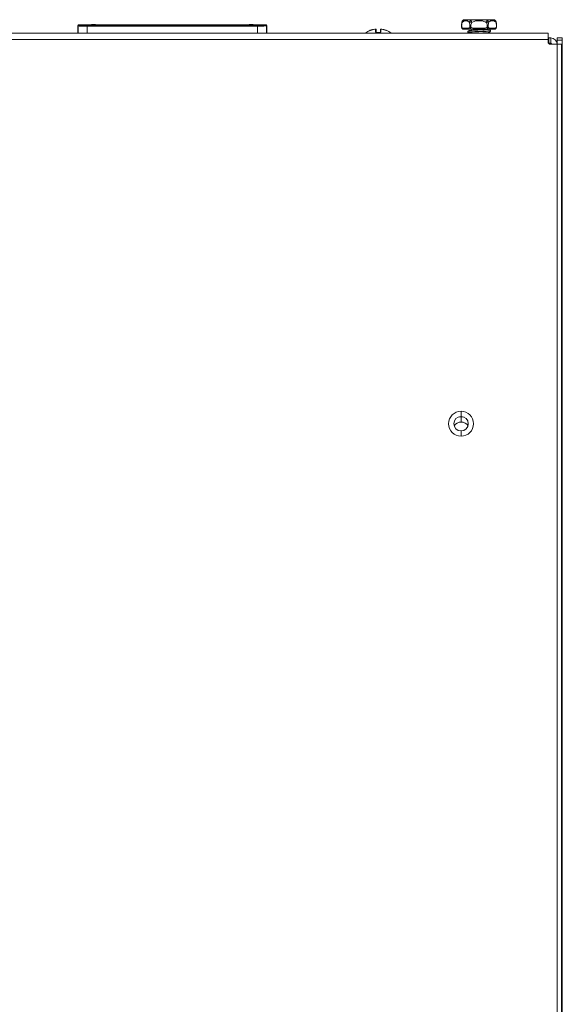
# Model space of a CAD drawing. Header units: millimetres. Extents: x 39 to 1680, y 50 to 804.
# Tile 4 of 68: x 411 to 535, y 277 to 502. Entities that reach past the tile are written whole.
import ezdxf

# ---------------------------------------------------------------- set-up
doc = ezdxf.new("R2010")
doc.units = ezdxf.units.MM
doc.header["$MEASUREMENT"] = 0
doc.layers.get('0').update_dxf_attribs({"lineweight": 25})

msp = doc.modelspace()

# ---------------------------------------------------------------- linework, layer by layer
at = {"color": 0, "linetype": 'Continuous', "lineweight": 0}
for p, q in [((512.369, 501.589), (512.853, 501.589)), ((512.585, 501.839), (513.069, 501.839)), ((515.158, 501.839), (516.126, 501.839)), ((515.158, 501.589), (515.158, 501.839)), ((515.158, 501.589), (516.126, 501.589)), ((516.126, 501.839), (516.126, 501.589)), ((518.214, 501.839), (518.698, 501.839)), ((518.431, 501.589), (518.915, 501.589)), ((99.842, 498.789), (531.442, 498.789)), ((424.093, 500.487), (424.173, 500.407)), ((424.093, 498.789), (424.093, 500.487)), ((424.093, 500.487), (424.093, 500.487)), ((424.093, 498.789), (424.093, 500.487)), ((424.173, 500.407), (424.173, 498.789)), ((424.293, 500.687), (424.373, 500.607)), ((424.293, 500.687), (424.293, 500.687)), ((424.293, 500.687), (427.143, 500.687)), ((424.293, 500.687), (427.143, 500.687)), ((426.173, 500.592), (465.11, 500.592)), ((426.173, 500.392), (426.173, 500.592)), ((426.173, 500.392), (426.173, 498.789)), ((426.173, 500.392), (465.11, 500.392)), ((427.188, 500.687), (427.143, 500.687)), ((427.192, 500.662), (427.143, 500.687)), ((427.188, 500.687), (427.237, 500.711)), ((428.092, 500.662), (427.192, 500.662)), ((428.095, 500.711), (427.237, 500.711)), ((428.215, 500.642), (428.092, 500.662)), ((428.237, 500.64), (428.095, 500.711)), ((429.347, 500.634), (428.778, 500.634)), ((429.214, 500.634), (434.47, 500.634)), ((429.347, 500.634), (429.347, 500.634)), ((430.786, 500.689), (430.785, 500.634)), ((430.786, 500.689), (431.786, 500.689)), ((431.786, 500.689), (431.785, 500.634)), ((431.786, 500.689), (459.498, 500.689)), ((435.47, 500.625), (434.47, 500.634)), ((435.47, 500.625), (442.942, 500.625)), ((442.942, 500.625), (442.942, 500.617)), ((448.342, 500.617), (442.942, 500.617)), ((448.342, 500.625), (455.813, 500.625)), ((448.342, 500.625), (448.342, 500.617)), ((455.813, 500.625), (456.813, 500.634)), ((456.813, 500.634), (459.347, 500.634)), ((459.498, 500.689), (460.498, 500.689)), ((459.498, 500.633), (459.498, 500.689)), ((459.632, 500.618), (459.547, 500.632)), ((461.452, 500.616), (459.831, 500.616)), ((460.498, 500.616), (460.498, 500.689)), ((462.506, 500.634), (460.498, 500.634)), ((461.652, 500.618), (461.737, 500.632)), ((461.936, 500.634), (462.07, 500.634)), ((463.188, 500.711), (463.047, 500.64)), ((463.068, 500.642), (463.192, 500.662)), ((464.046, 500.711), (463.188, 500.711)), ((464.092, 500.662), (463.192, 500.662)), ((464.046, 500.711), (464.095, 500.687)), ((464.092, 500.662), (464.141, 500.687)), ((464.141, 500.687), (464.095, 500.687)), ((466.99, 500.687), (464.141, 500.687)), ((466.99, 500.687), (464.141, 500.687)), ((465.11, 498.789), (465.11, 500.392)), ((466.91, 500.607), (466.99, 500.687)), ((466.99, 500.687), (466.99, 500.687)), ((467.11, 500.407), (467.19, 500.487)), ((467.11, 498.789), (467.11, 500.407)), ((467.19, 500.487), (467.19, 500.487)), ((467.19, 500.487), (467.19, 498.789)), ((467.19, 500.487), (467.19, 498.789)), ((492.029, 499.068), (492.029, 499.677)), ((492.142, 498.983), (492.142, 499.579)), ((493.142, 499.579), (493.142, 498.983)), ((493.255, 499.677), (493.255, 499.068)), ((493.459, 499.677), (493.459, 499.677)), ((513.288, 499.939), (511.933, 499.939)), ((513.504, 499.689), (512.15, 499.689)), ((513.042, 498.914), (513.042, 498.964)), ((513.992, 499.689), (513.992, 499.403)), ((516.996, 499.939), (514.287, 499.939)), ((514.287, 499.689), (514.287, 499.939)), ((516.996, 499.689), (514.287, 499.689)), ((515.642, 499.689), (515.642, 499.501)), ((516.996, 499.939), (516.996, 499.689)), ((517.292, 498.849), (517.292, 498.789)), ((519.133, 499.689), (517.779, 499.689)), ((519.35, 499.939), (517.996, 499.939)), ((531.442, 497.289), (531.442, 498.789)), ((99.842, 497.289), (531.442, 497.289)), ((531.542, 497.689), (531.442, 497.689)), ((531.442, 497.289), (531.442, 496.589)), ((531.542, 496.489), (531.459, 496.489)), ((532.042, 497.689), (531.542, 497.689)), ((531.542, 496.489), (531.542, 497.689)), ((531.542, 496.489), (532.042, 496.489)), ((532.042, 496.489), (532.042, 497.689)), ((533.442, 497.689), (533.442, 497.189)), ((533.442, 497.689), (534.642, 497.689)), ((533.442, 497.189), (533.442, 496.289)), ((533.442, 497.189), (534.642, 497.189)), ((534.642, 497.189), (534.642, 497.689)), ((534.642, 497.189), (534.642, 496.189)), ((533.442, 496.289), (531.742, 496.289)), ((534.442, 496.289), (533.442, 496.289)), ((533.442, 95.689), (533.442, 496.289)), ((534.442, 95.689), (534.442, 496.289)), ((534.442, 496.189), (534.642, 496.189)), ((534.642, 84.177), (534.642, 496.189)), ((511.542, 411.339), (511.542, 412.539)), ((511.542, 410.064), (511.542, 411.264)), ((511.542, 408.039), (511.542, 406.839))]:
    msp.add_line(p, q, dxfattribs=at)
for centre, radius, start, end in [((512.351, 501.189), 0.65, 90, 170.52367), ((518.933, 501.189), 0.65, 9.47302, 90), ((424.293, 500.487), 0.2, 90, 180), ((466.99, 500.487), 0.2, 360, 90), ((492.642, 495.071), 4.717, 112.62041, 127.99883), ((490.866, 499.333), 0.1, 59.61221, 112.62039), ((492.642, 495.071), 4.678, 100.06326, 112.32837), ((492.642, 495.071), 4.678, 100.06326, 112.18129), ((492.642, 495.071), 4.678, 67.67163, 79.93674), ((492.642, 495.071), 4.678, 67.81871, 79.93674), ((494.418, 499.333), 0.1, 67.37966, 120.38773), ((492.642, 495.071), 4.718, 52.00117, 67.37959), ((512.062, 500.089), 0.4, 187.92376, 270), ((519.221, 500.089), 0.4, 270.5012, 352.06882), ((531.742, 496.589), 0.3, 180, 270), ((532.042, 496.289), 1.4, 0, 90), ((532.042, 496.289), 0.2, 0, 90), ((511.542, 409.689), 2.85, 90, 270), ((511.542, 409.689), 1.65, 90, 270), ((511.542, 408.189), 3.075, 90, 103.14932), ((511.542, 409.689), 2.85, 270, 90), ((511.542, 409.689), 1.65, 270, 90), ((511.542, 408.189), 3.075, 76.85068, 90), ((511.542, 408.189), 1.875, 90, 147.24826), ((511.542, 408.189), 1.875, 32.75174, 90)]:
    msp.add_arc(centre, radius, start, end, dxfattribs=at)
for centre, major_axis, ratio, start_param, end_param in [((512.585, 501.589), (0, 0.25), 0.8660254, 0, 1.5707963), ((518.698, 501.589), (0, 0.25), 0.8660254, -1.5707963, 0), ((424.373, 500.407), (-0.141, -0.141), 0.9999238, -2.356037, -0.7854413), ((427.237, 500.511), (0, 0.2), 0.0174551, -0.7140957, 0.0087266), ((428.095, 500.511), (0, -0.2), 0.0174551, -3.1503193, -2.425972), ((459.347, 500.632), (0.2, 0), 0.0087265, 0.0523395, 1.5707787), ((461.936, 500.632), (-0.2, 0), 0.0087265, -1.5707787, -0.0523395), ((463.188, 500.511), (0, 0.2), 0.0174551, -0.7156207, 0.0087266), ((464.046, 500.511), (0, -0.2), 0.0174551, -3.1503193, -2.4274969), ((465.11, 500.407), (2, 0), 0.0078539, -1.5707805, -0.0087105), ((466.99, 500.487), (-0.141, 0.141), 0.9999239, -2.3561564, -0.7854362), ((491.842, 499.579), (-0.0175, 0.0985), 0.0000045, 0.0000018, 0.1302616), ((492.042, 499.579), (0.1, 0), 0.9846154, -0.0000003, 1.7011053), ((492.042, 498.983), (0.1, 0), 0.8544874, -0.0000195, 1.701065), ((492.209, 498.844), (0.0094, 0.0996), 0.2865428, 0.0000065, 0.6355434), ((492.671, 499.345), (1.478, 0.01), 0.2972953, -1.8973067, -1.5923028), ((492.609, 499.353), (-1.491, 0.011), 0.299869, 1.5950853, 1.897355), ((512.15, 499.939), (0, -0.25), 0.8660254, -1.5707963, 0), ((513.346, 500.26), (0.076, 0.525), 0.3589374, -1.8511143, -1.1854453), ((517.112, 500.26), (0.242, 0.502), 0.6517249, -1.5987706, -0.9331016), ((519.133, 499.939), (0, -0.25), 0.8660254, 0, 1.5707963), ((519.448, 500.316), (0.044, 0.475), 0.3304342, -2.0405335, -1.2939008)]:
    msp.add_ellipse(centre, major_axis=major_axis, ratio=ratio, start_param=start_param, end_param=end_param, dxfattribs=at)
at = {"color": 0, "linetype": 'Continuous', "lineweight": 0, "extrusion": (2.56395e-16, 8.59024e-33, -1)}
msp.add_ellipse((513.069, 501.589), major_axis=(0, 0.25), ratio=0.8660254, start_param=-1.5707963, end_param=0, dxfattribs=at)
at = {"color": 0, "linetype": 'Continuous', "lineweight": 0, "extrusion": (2.56395e-16, 7.88792e-29, -1)}
msp.add_ellipse((518.214, 501.589), major_axis=(0, 0.25), ratio=0.8660254, start_param=0, end_param=1.5707963, dxfattribs=at)
at = {"color": 0, "linetype": 'Continuous', "lineweight": 0, "extrusion": (3.47644e-16, -4.14128e-18, -1)}
msp.add_ellipse((519.257, 500.638), major_axis=(0.087, -0.955), ratio=0.3596257, start_param=-2.1523366, end_param=-1.3210588, dxfattribs=at)
at = {"color": 0, "linetype": 'Continuous', "lineweight": 0, "extrusion": (2.2227e-16, -1.69264e-20, -1)}
msp.add_ellipse((424.293, 500.487), major_axis=(0.141, 0.141), ratio=0.9999239, start_param=-2.3561564, end_param=-0.7854362, dxfattribs=at)
at = {"color": 0, "linetype": 'Continuous', "lineweight": 0, "extrusion": (1.11872e-46, -3.08149e-32, -1)}
for centre, major_axis, start_param, end_param in [((427.143, 500.487), (0, 0.2), 0, 0.0087266), ((427.188, 500.487), (0, -0.2), -3.1415927, -2.6519143)]:
    msp.add_ellipse(centre, major_axis=major_axis, ratio=0.0174551, start_param=start_param, end_param=end_param, dxfattribs=at)
at = {"color": 0, "linetype": 'Continuous', "lineweight": 0, "extrusion": (2.22318e-16, 1.13474e-29, -1)}
for centre, start_param, end_param in [((429.214, 500.642), -1.5707963, -0.0523599), ((462.07, 500.642), -3.0892328, -1.5707963)]:
    msp.add_ellipse(centre, major_axis=(-1, 0), ratio=0.0087269, start_param=start_param, end_param=end_param, dxfattribs=at)
at = {"color": 0, "linetype": 'Continuous', "lineweight": 0, "extrusion": (2.22317e-16, -4.49434e-19, -1)}
for centre, major_axis, end_param in [((429.347, 500.633), (0.2, 0), -0.5235864), ((459.831, 500.618), (-0.2, 0), -0.0523395)]:
    msp.add_ellipse(centre, major_axis=major_axis, ratio=0.0087265, start_param=-1.5707787, end_param=end_param, dxfattribs=at)
at = {"color": 0, "linetype": 'Continuous', "lineweight": 0, "extrusion": (2.25201e-16, -1.35193e-15, -1)}
msp.add_ellipse((461.452, 500.618), major_axis=(0.2, 0), ratio=0.0087265, start_param=0.0523395, end_param=1.5707787, dxfattribs=at)
at = {"color": 0, "linetype": 'Continuous', "lineweight": 0, "extrusion": (-1.04325e-46, -3.08149e-32, -1)}
msp.add_ellipse((464.095, 500.487), major_axis=(0, 0.2), ratio=0.0174551, start_param=-0.4896784, end_param=0, dxfattribs=at)
at = {"color": 0, "linetype": 'Continuous', "lineweight": 0, "extrusion": (0, 0, -1)}
for centre, ratio, start_param, end_param in [((464.141, 500.487), 0.0174551, -0.0087266, 0), ((465.11, 500.392), 0.0000001, 0.0088096, 1.5707968)]:
    msp.add_ellipse(centre, major_axis=(0, 0.2), ratio=ratio, start_param=start_param, end_param=end_param, dxfattribs=at)
at = {"color": 0, "linetype": 'Continuous', "lineweight": 0, "extrusion": (2.2227e-16, 4.90008e-27, -1)}
msp.add_ellipse((466.91, 500.407), major_axis=(0.141, -0.141), ratio=0.9999239, start_param=-2.3561564, end_param=-0.7854362, dxfattribs=at)
at = {"color": 0, "linetype": 'Continuous', "lineweight": 0, "extrusion": (1.47815e-29, -7.57497e-23, -1)}
msp.add_ellipse((492.642, 498.824), major_axis=(0, 0.1), ratio=0.0000005, start_param=-0.0000002, end_param=0.6217387, dxfattribs=at)
at = {"color": 0, "linetype": 'Continuous', "lineweight": 0, "extrusion": (1.95918e-18, -2.07792e-17, -1)}
msp.add_ellipse((493.075, 498.844), major_axis=(-0.0094, 0.0996), ratio=0.2865152, start_param=0.0000036, end_param=0.6355388, dxfattribs=at)
at = {"color": 0, "linetype": 'Continuous', "lineweight": 0, "extrusion": (2.22318e-16, -1.38505e-21, -1)}
msp.add_ellipse((493.242, 499.579), major_axis=(-0.1, 0), ratio=0.9846155, start_param=-0.0000192, end_param=1.7010446, dxfattribs=at)
at = {"color": 0, "linetype": 'Continuous', "lineweight": 0, "extrusion": (2.22318e-16, 7.11645e-23, -1)}
msp.add_ellipse((493.242, 498.983), major_axis=(-0.1, 0), ratio=0.8544864, start_param=-0.0000003, end_param=1.7011053, dxfattribs=at)
at = {"color": 0, "linetype": 'Continuous', "lineweight": 0, "extrusion": (3.18911e-16, 2.15325e-17, -1)}
for centre in [(511.876, 500.26), (517.938, 500.26)]:
    msp.add_ellipse(centre, major_axis=(0.076, -0.525), ratio=0.3589374, start_param=1.2904784, end_param=1.9561474, dxfattribs=at)
at = {"color": 0, "linetype": 'Continuous', "lineweight": 0, "extrusion": (2.56395e-16, -3.65714e-29, -1)}
msp.add_ellipse((513.504, 499.939), major_axis=(0, -0.25), ratio=0.8660254, start_param=0, end_param=1.5707963, dxfattribs=at)
at = {"color": 0, "linetype": 'Continuous', "lineweight": 0, "extrusion": (2.22318e-16, 2.21867e-31, -1)}
msp.add_ellipse((514.172, 500.26), major_axis=(0.242, -0.502), ratio=0.6517249, start_param=1.5428221, end_param=2.2084911, dxfattribs=at)
at = {"color": 0, "linetype": 'Continuous', "lineweight": 0, "extrusion": (2.56395e-16, 3.28705e-31, -1)}
msp.add_ellipse((517.779, 499.939), major_axis=(0, -0.25), ratio=0.8660254, start_param=-1.5707963, end_param=0, dxfattribs=at)
at = {"color": 0, "linetype": 'Continuous', "lineweight": 0}
for points in [[(511.639, 500.433), (511.639, 500.721), (511.663, 501.01), (511.709, 501.294)], [(511.788, 501.189), (511.717, 500.97), (511.672, 500.698), (511.672, 500.432)], [(512.351, 501.839), (512.307, 501.839), (512.219, 501.83), (512.094, 501.79), (511.982, 501.726), (511.889, 501.641), (511.82, 501.539), (511.778, 501.425), (511.766, 501.306), (511.777, 501.227), (511.788, 501.189)], [(511.788, 501.189), (511.964, 501.388), (512.162, 501.589), (512.369, 501.589)], [(512.351, 501.839), (512.359, 501.839), (512.38, 501.839), (512.585, 501.839)], [(513.433, 501.189), (513.257, 501.388), (513.059, 501.589), (512.853, 501.589)], [(513.996, 501.839), (513.631, 501.839), (513.274, 501.839), (513.069, 501.839)], [(513.433, 501.189), (513.444, 501.227), (513.471, 501.306), (513.528, 501.425), (513.597, 501.539), (513.675, 501.641), (513.759, 501.726), (513.843, 501.79), (513.924, 501.83), (513.973, 501.839), (513.996, 501.839)], [(513.433, 501.189), (513.504, 500.97), (513.549, 500.698), (513.549, 500.432)], [(513.996, 501.189), (513.854, 500.97), (513.765, 500.698), (513.765, 500.432)], [(513.996, 501.839), (513.975, 501.839), (513.936, 501.83), (513.892, 501.79), (513.865, 501.726), (513.855, 501.641), (513.865, 501.539), (513.892, 501.425), (513.936, 501.306), (513.975, 501.227), (513.996, 501.189)], [(513.996, 501.839), (514.37, 501.839), (514.748, 501.839), (515.158, 501.839)], [(513.996, 501.189), (514.348, 501.388), (514.745, 501.589), (515.158, 501.589)], [(517.287, 501.839), (516.913, 501.839), (516.535, 501.839), (516.126, 501.839)], [(517.287, 501.189), (516.935, 501.388), (516.539, 501.589), (516.126, 501.589)], [(517.287, 501.839), (517.653, 501.839), (518.01, 501.839), (518.214, 501.839)], [(517.287, 501.189), (517.309, 501.227), (517.347, 501.306), (517.391, 501.425), (517.419, 501.539), (517.428, 501.641), (517.419, 501.726), (517.391, 501.79), (517.347, 501.83), (517.308, 501.839), (517.287, 501.839)], [(517.287, 501.839), (517.31, 501.839), (517.359, 501.83), (517.44, 501.79), (517.525, 501.726), (517.608, 501.641), (517.687, 501.539), (517.756, 501.425), (517.812, 501.306), (517.839, 501.227), (517.85, 501.189)], [(517.287, 501.189), (517.429, 500.97), (517.518, 500.698), (517.518, 500.432)], [(517.85, 501.189), (517.779, 500.97), (517.735, 500.698), (517.735, 500.432)], [(517.85, 501.189), (518.026, 501.388), (518.224, 501.589), (518.431, 501.589)], [(518.933, 501.839), (518.932, 501.839), (518.903, 501.839), (518.698, 501.839)], [(519.495, 501.189), (519.318, 501.381), (519.121, 501.589), (518.915, 501.589)], [(519.495, 501.189), (519.506, 501.228), (519.518, 501.306), (519.505, 501.425), (519.463, 501.539), (519.394, 501.641), (519.302, 501.726), (519.19, 501.79), (519.065, 501.83), (518.976, 501.839), (518.933, 501.839)], [(519.574, 501.294), (519.621, 501.01), (519.644, 500.721), (519.644, 500.432)], [(424.173, 500.407), (424.174, 500.406), (424.21, 500.404), (424.361, 500.4), (424.603, 500.397), (424.921, 500.395), (425.303, 500.393), (425.727, 500.392), (426.024, 500.392), (426.173, 500.392)], [(492.218, 498.944), (492.354, 498.931), (492.499, 498.924), (492.642, 498.924)], [(492.642, 498.924), (492.785, 498.924), (492.929, 498.931), (493.065, 498.944)], [(493.058, 498.924), (493.058, 498.924), (493.058, 498.924), (493.058, 498.924)], [(511.666, 500.035), (511.648, 500.167), (511.639, 500.3), (511.639, 500.433)], [(511.716, 500.089), (511.708, 500.062), (511.701, 500.005), (511.714, 499.922), (511.751, 499.845), (511.808, 499.778), (511.883, 499.728), (511.969, 499.696), (512.031, 499.689), (512.062, 499.689)], [(511.716, 500.089), (511.78, 500.015), (511.856, 499.939), (511.933, 499.939)], [(512.062, 499.689), (512.065, 499.689), (512.073, 499.689), (512.15, 499.689)], [(513.505, 500.089), (513.441, 500.015), (513.365, 499.939), (513.288, 499.939)], [(513.852, 499.689), (513.714, 499.689), (513.581, 499.689), (513.504, 499.689)], [(513.505, 500.089), (513.519, 500.075), (513.55, 500.052), (513.615, 500.034), (513.691, 500.034), (513.773, 500.052), (513.826, 500.075), (513.852, 500.089)], [(513.852, 499.689), (513.836, 499.689), (513.801, 499.696), (513.743, 499.728), (513.683, 499.778), (513.626, 499.845), (513.575, 499.922), (513.533, 500.005), (513.513, 500.062), (513.505, 500.089)], [(513.852, 500.089), (513.837, 500.062), (513.81, 500.005), (513.781, 499.922), (513.767, 499.845), (513.767, 499.778), (513.781, 499.728), (513.81, 499.696), (513.837, 499.689), (513.852, 499.689)], [(513.852, 500.089), (513.981, 500.015), (514.132, 499.939), (514.287, 499.939)], [(513.852, 499.689), (513.993, 499.689), (514.134, 499.689), (514.287, 499.689)], [(515.642, 499.501), (515.642, 499.501), (515.642, 499.501), (515.642, 499.501)], [(517.431, 500.089), (517.302, 500.015), (517.151, 499.939), (516.996, 499.939)], [(517.431, 499.689), (517.291, 499.689), (517.149, 499.689), (516.996, 499.689)], [(517.778, 500.089), (517.77, 500.062), (517.751, 500.005), (517.709, 499.922), (517.657, 499.845), (517.6, 499.778), (517.54, 499.728), (517.482, 499.696), (517.448, 499.689), (517.431, 499.689)], [(517.431, 500.089), (517.458, 500.075), (517.51, 500.052), (517.592, 500.034), (517.668, 500.034), (517.733, 500.052), (517.765, 500.075), (517.778, 500.089)], [(517.431, 499.689), (517.446, 499.689), (517.473, 499.696), (517.502, 499.728), (517.517, 499.778), (517.517, 499.845), (517.502, 499.922), (517.473, 500.005), (517.447, 500.062), (517.431, 500.089)], [(517.431, 499.689), (517.569, 499.689), (517.702, 499.689), (517.779, 499.689)], [(517.778, 500.089), (517.843, 500.015), (517.918, 499.939), (517.996, 499.939)], [(518.242, 499.285), (518.242, 499.286), (518.242, 499.287), (518.242, 499.289)], [(519.221, 499.689), (519.221, 499.689), (519.208, 499.689), (519.133, 499.689)], [(519.568, 500.089), (519.502, 500.018), (519.428, 499.939), (519.35, 499.939)], [(519.644, 500.432), (519.644, 500.3), (519.635, 500.166), (519.618, 500.035)], [(531.998, 496.489), (532.015, 496.422), (532.034, 496.355), (532.054, 496.289)]]:
    msp.add_open_spline(points, degree=3, dxfattribs=at)
for points, knots in [([(511.788, 501.189), (511.775, 501.205), (511.753, 501.235), (511.72, 501.28), (511.709, 501.294), (511.709, 501.294)], [0, 0, 0, 0, 0.125, 0.25, 0.5, 0.5, 0.5, 0.5]), ([(513.996, 501.189), (513.971, 501.205), (513.92, 501.235), (513.81, 501.28), (513.672, 501.304), (513.551, 501.28), (513.475, 501.235), (513.446, 501.205), (513.433, 501.189)], [0, 0, 0, 0, 0.125, 0.25, 0.5, 0.75, 0.875, 1, 1, 1, 1]), ([(517.85, 501.189), (517.837, 501.205), (517.808, 501.235), (517.732, 501.28), (517.611, 501.304), (517.473, 501.28), (517.364, 501.235), (517.312, 501.205), (517.287, 501.189)], [0, 0, 0, 0, 0.125, 0.25, 0.5, 0.75, 0.875, 1, 1, 1, 1]), ([(519.574, 501.294), (519.574, 501.294), (519.573, 501.293), (519.572, 501.292), (519.57, 501.289), (519.566, 501.283), (519.559, 501.274), (519.552, 501.265), (519.544, 501.253), (519.533, 501.239), (519.522, 501.225), (519.51, 501.208), (519.495, 501.189)], [0.49999516, 0.49999516, 0.49999516, 0.49999516, 0.57142857, 0.57142857, 0.57142857, 0.71428571, 0.71428571, 0.71428571, 0.85714286, 0.85714286, 0.85714286, 1, 1, 1, 1]), ([(424.373, 500.607), (424.374, 500.606), (424.384, 500.605), (424.402, 500.605), (424.407, 500.604), (424.414, 500.604), (424.421, 500.604), (424.447, 500.603), (424.483, 500.602), (424.529, 500.601), (424.538, 500.601), (424.547, 500.601), (424.556, 500.6), (424.61, 500.6), (424.675, 500.599), (424.751, 500.598), (424.757, 500.598), (424.764, 500.598), (424.771, 500.598), (424.855, 500.597), (424.951, 500.596), (425.056, 500.595), (425.161, 500.594), (425.275, 500.594), (425.397, 500.593), (425.404, 500.593), (425.412, 500.593), (425.42, 500.593), (425.534, 500.593), (425.654, 500.592), (425.776, 500.592), (425.794, 500.592), (425.812, 500.592), (425.83, 500.592), (425.942, 500.592), (426.056, 500.592), (426.173, 500.592)], [0, 0, 0, 0, 0.1099594, 0.1099594, 0.1099594, 0.1428571, 0.1428571, 0.1428571, 0.2636467, 0.2636467, 0.2636467, 0.2857143, 0.2857143, 0.2857143, 0.4169529, 0.4169529, 0.4169529, 0.4285714, 0.4285714, 0.4285714, 0.5714286, 0.5714286, 0.5714286, 0.7142857, 0.7142857, 0.7142857, 0.7235535, 0.7235535, 0.7235535, 0.8571429, 0.8571429, 0.8571429, 0.8770536, 0.8770536, 0.8770536, 1, 1, 1, 1]), ([(465.11, 500.592), (465.227, 500.592), (465.341, 500.592), (465.453, 500.592), (465.471, 500.592), (465.49, 500.592), (465.508, 500.592), (465.629, 500.592), (465.749, 500.593), (465.863, 500.593), (465.871, 500.593), (465.879, 500.593), (465.887, 500.593), (466.008, 500.594), (466.122, 500.594), (466.227, 500.595), (466.333, 500.596), (466.428, 500.597), (466.512, 500.598), (466.519, 500.598), (466.526, 500.598), (466.533, 500.598), (466.608, 500.599), (466.674, 500.6), (466.728, 500.6), (466.737, 500.601), (466.746, 500.601), (466.754, 500.601), (466.8, 500.602), (466.837, 500.603), (466.863, 500.604), (466.87, 500.604), (466.876, 500.604), (466.881, 500.605), (466.9, 500.605), (466.909, 500.606), (466.91, 500.607)], [0, 0, 0, 0, 0.1229464, 0.1229464, 0.1229464, 0.1428571, 0.1428571, 0.1428571, 0.2764465, 0.2764465, 0.2764465, 0.2857143, 0.2857143, 0.2857143, 0.4285714, 0.4285714, 0.4285714, 0.5714286, 0.5714286, 0.5714286, 0.5830471, 0.5830471, 0.5830471, 0.7142857, 0.7142857, 0.7142857, 0.7363533, 0.7363533, 0.7363533, 0.8571429, 0.8571429, 0.8571429, 0.8900406, 0.8900406, 0.8900406, 1, 1, 1, 1]), ([(490.865, 499.398), (490.858, 499.402), (490.853, 499.406), (490.849, 499.409), (490.845, 499.413), (490.841, 499.415), (490.838, 499.417), (490.836, 499.419), (490.833, 499.421), (490.832, 499.422), (490.83, 499.424), (490.829, 499.424), (490.828, 499.425), (490.828, 499.425), (490.827, 499.426), (490.827, 499.426)], [0.00000008, 0.00000008, 0.00000008, 0.00000008, 0.2, 0.2, 0.2, 0.4, 0.4, 0.4, 0.6, 0.6, 0.6, 0.8, 0.8, 0.8, 1, 1, 1, 1]), ([(490.875, 499.403), (490.872, 499.402), (490.869, 499.4), (490.865, 499.398), (490.865, 499.398), (490.865, 499.398)], [0.0141964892, 0.0141964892, 0.0141964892, 0.0141964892, 0.0158649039, 0.0158649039, 0.0159610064, 0.0159610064, 0.0159610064, 0.0159610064]), ([(491.824, 499.677), (491.85, 499.682), (491.876, 499.686), (491.924, 499.691), (491.947, 499.693), (491.989, 499.694), (492.009, 499.694), (492.041, 499.689), (492.053, 499.687), (492.077, 499.678), (492.088, 499.673), (492.108, 499.658), (492.118, 499.648), (492.131, 499.626), (492.136, 499.615), (492.14, 499.596), (492.141, 499.589), (492.142, 499.582)], [0, 0, 0, 0, 0.07763821, 0.07763821, 0.15343307, 0.15343307, 0.23407029, 0.23407029, 0.28878463, 0.28878463, 0.3320509, 0.3320509, 0.37547622, 0.37547622, 0.4132633, 0.4132633, 0.43533267, 0.43533267, 0.43533267, 0.43533267]), ([(491.824, 499.677), (491.85, 499.682), (491.876, 499.686), (491.924, 499.691), (491.947, 499.693), (491.989, 499.694), (492.009, 499.694), (492.041, 499.689), (492.053, 499.687), (492.077, 499.678), (492.088, 499.673), (492.108, 499.658), (492.118, 499.648), (492.131, 499.626), (492.136, 499.615), (492.14, 499.596), (492.141, 499.589), (492.142, 499.582)], [0, 0, 0, 0, 0.07759677, 0.07759677, 0.15339469, 0.15339469, 0.23405045, 0.23405045, 0.28873451, 0.28873451, 0.33201865, 0.33201865, 0.37552223, 0.37552223, 0.41321747, 0.41321747, 0.43543147, 0.43543147, 0.43543147, 0.43543147]), ([(491.824, 499.677), (491.836, 499.679), (491.848, 499.681), (491.859, 499.682), (491.863, 499.683), (491.867, 499.683), (491.87, 499.684), (491.883, 499.686), (491.895, 499.687), (491.907, 499.688), (491.909, 499.688), (491.911, 499.689), (491.913, 499.689), (491.927, 499.69), (491.94, 499.691), (491.952, 499.691), (491.964, 499.692), (491.975, 499.692), (491.984, 499.691), (491.994, 499.691), (492.002, 499.69), (492.008, 499.689), (492.009, 499.689), (492.01, 499.688), (492.011, 499.688), (492.016, 499.687), (492.02, 499.686), (492.023, 499.684), (492.024, 499.683), (492.025, 499.683), (492.025, 499.682), (492.028, 499.681), (492.029, 499.679), (492.029, 499.677)], [0, 0, 0, 0, 0.1079636, 0.1079636, 0.1079636, 0.1428571, 0.1428571, 0.1428571, 0.2641989, 0.2641989, 0.2641989, 0.2857143, 0.2857143, 0.2857143, 0.4285714, 0.4285714, 0.4285714, 0.5714286, 0.5714286, 0.5714286, 0.7142857, 0.7142857, 0.7142857, 0.7316815, 0.7316815, 0.7316815, 0.8571429, 0.8571429, 0.8571429, 0.8878635, 0.8878635, 0.8878635, 1, 1, 1, 1]), ([(492.029, 499.068), (492.029, 499.056), (492.033, 499.033), (492.048, 499.003), (492.07, 498.978), (492.097, 498.958), (492.129, 498.942), (492.163, 498.931), (492.187, 498.927), (492.199, 498.926)], [0.00000014, 0.00000014, 0.00000014, 0.00000014, 0.14285714, 0.28571429, 0.42857143, 0.57142857, 0.71428571, 0.85714286, 1, 1, 1, 1]), ([(492.142, 498.983), (492.142, 498.982), (492.141, 498.981), (492.15, 498.97), (492.155, 498.965), (492.17, 498.957), (492.176, 498.954), (492.189, 498.949), (492.194, 498.948), (492.205, 498.946), (492.211, 498.944), (492.218, 498.944)], [0, 0, 0, 0, 0.12459144, 0.12459144, 0.19298172, 0.19298172, 0.23212987, 0.23212987, 0.25347707, 0.25347707, 0.27579999, 0.27579999, 0.27579999, 0.27579999]), ([(492.142, 498.983), (492.142, 498.982), (492.141, 498.981), (492.15, 498.97), (492.155, 498.965), (492.17, 498.957), (492.176, 498.954), (492.189, 498.949), (492.194, 498.948), (492.205, 498.946), (492.211, 498.944), (492.218, 498.944)], [0, 0, 0, 0, 0.12459046, 0.12459046, 0.19298025, 0.19298025, 0.23212723, 0.23212723, 0.25347368, 0.25347368, 0.27579575, 0.27579575, 0.27579575, 0.27579575]), ([(493.065, 498.944), (493.073, 498.945), (493.08, 498.946), (493.094, 498.949), (493.1, 498.951), (493.113, 498.956), (493.119, 498.959), (493.13, 498.967), (493.134, 498.97), (493.14, 498.978), (493.141, 498.98), (493.142, 498.982), (493.142, 498.983), (493.142, 498.983)], [0, 0, 0, 0, 0.02625308, 0.02625308, 0.05537371, 0.05537371, 0.09479095, 0.09479095, 0.14811093, 0.14811093, 0.22423559, 0.22423559, 0.27600143, 0.27600143, 0.27600143, 0.27600143]), ([(493.065, 498.944), (493.073, 498.945), (493.08, 498.946), (493.094, 498.949), (493.1, 498.951), (493.113, 498.956), (493.119, 498.959), (493.13, 498.967), (493.134, 498.97), (493.14, 498.978), (493.141, 498.98), (493.142, 498.982), (493.142, 498.983), (493.142, 498.983)], [0, 0, 0, 0, 0.02625474, 0.02625474, 0.05537378, 0.05537378, 0.09479418, 0.09479418, 0.14811992, 0.14811992, 0.22421642, 0.22421642, 0.27228114, 0.27228114, 0.27228114, 0.27228114]), ([(493.084, 498.926), (493.096, 498.927), (493.12, 498.931), (493.155, 498.942), (493.186, 498.958), (493.214, 498.978), (493.236, 499.003), (493.251, 499.033), (493.255, 499.056), (493.255, 499.068)], [0.00000384, 0.00000384, 0.00000384, 0.00000384, 0.14285714, 0.28571429, 0.42857143, 0.57142857, 0.71428571, 0.85714286, 1, 1, 1, 1]), ([(493.142, 499.582), (493.142, 499.593), (493.144, 499.604), (493.152, 499.626), (493.158, 499.636), (493.172, 499.654), (493.181, 499.662), (493.199, 499.674), (493.209, 499.679), (493.228, 499.686), (493.239, 499.689), (493.268, 499.693), (493.287, 499.694), (493.324, 499.693), (493.34, 499.692), (493.383, 499.689), (493.411, 499.685), (493.445, 499.68), (493.452, 499.679), (493.459, 499.677)], [0.00337623, 0.00337623, 0.00337623, 0.00337623, 0.03810578, 0.03810578, 0.07524683, 0.07524683, 0.11275369, 0.11275369, 0.15089755, 0.15089755, 0.19509528, 0.19509528, 0.27723179, 0.27723179, 0.33299253, 0.33299253, 0.4181405, 0.4181405, 0.43896526, 0.43896526, 0.43896526, 0.43896526]), ([(493.142, 499.579), (493.142, 499.591), (493.144, 499.603), (493.152, 499.626), (493.158, 499.636), (493.172, 499.654), (493.181, 499.662), (493.199, 499.674), (493.209, 499.679), (493.228, 499.686), (493.239, 499.689), (493.268, 499.693), (493.287, 499.694), (493.324, 499.693), (493.34, 499.692), (493.383, 499.689), (493.411, 499.685), (493.446, 499.68), (493.452, 499.679), (493.459, 499.677)], [0, 0, 0, 0, 0.03810131, 0.03810131, 0.07524013, 0.07524013, 0.11274685, 0.11274685, 0.15096214, 0.15096214, 0.19511393, 0.19511393, 0.27734969, 0.27734969, 0.3330818, 0.3330818, 0.41819358, 0.41819358, 0.43895543, 0.43895543, 0.43895543, 0.43895543]), ([(493.255, 499.677), (493.255, 499.679), (493.256, 499.681), (493.258, 499.682), (493.258, 499.683), (493.259, 499.683), (493.26, 499.684), (493.263, 499.686), (493.267, 499.687), (493.272, 499.688), (493.273, 499.688), (493.274, 499.689), (493.275, 499.689), (493.282, 499.69), (493.29, 499.691), (493.299, 499.691), (493.309, 499.692), (493.32, 499.692), (493.332, 499.691), (493.343, 499.691), (493.356, 499.69), (493.37, 499.689), (493.372, 499.689), (493.373, 499.688), (493.375, 499.688), (493.387, 499.687), (493.4, 499.686), (493.413, 499.684), (493.416, 499.683), (493.419, 499.683), (493.423, 499.682), (493.435, 499.681), (493.447, 499.679), (493.459, 499.677)], [0, 0, 0, 0, 0.1079636, 0.1079636, 0.1079636, 0.1428571, 0.1428571, 0.1428571, 0.2641989, 0.2641989, 0.2641989, 0.2857143, 0.2857143, 0.2857143, 0.4285714, 0.4285714, 0.4285714, 0.5714286, 0.5714286, 0.5714286, 0.7142857, 0.7142857, 0.7142857, 0.7316815, 0.7316815, 0.7316815, 0.8571429, 0.8571429, 0.8571429, 0.8878635, 0.8878635, 0.8878635, 1, 1, 1, 1]), ([(494.408, 499.403), (494.412, 499.402), (494.415, 499.4), (494.418, 499.398), (494.419, 499.398), (494.419, 499.398)], [-0.0013681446, -0.0013681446, -0.0013681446, -0.0013681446, 0, 0, 0.0000834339, 0.0000834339, 0.0000834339, 0.0000834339]), ([(494.456, 499.426), (494.456, 499.426), (494.454, 499.424), (494.448, 499.419), (494.442, 499.415), (494.433, 499.408), (494.419, 499.398)], [0, 0, 0, 0, 0.5, 0.5, 0.5, 0.99999996, 0.99999996, 0.99999996, 0.99999996]), ([(511.639, 500.433), (511.639, 500.433), (511.639, 500.433), (511.64, 500.433), (511.642, 500.432), (511.644, 500.432), (511.647, 500.432), (511.649, 500.432), (511.65, 500.431), (511.651, 500.431), (511.653, 500.431), (511.655, 500.431), (511.658, 500.431), (511.662, 500.432), (511.667, 500.432), (511.672, 500.432)], [0.5, 0.5, 0.5, 0.5, 0.6, 0.6, 0.6, 0.74999605, 0.74999605, 0.74999605, 0.8, 0.8, 0.8, 0.87499579, 0.87499579, 0.87499579, 1, 1, 1, 1]), ([(511.666, 500.035), (511.666, 500.035), (511.668, 500.037), (511.682, 500.052), (511.703, 500.075), (511.716, 500.089)], [0.5, 0.5, 0.5, 0.5, 0.6, 0.8, 1, 1, 1, 1]), ([(513.042, 498.964), (513.042, 499.002), (513.048, 499.041), (513.073, 499.114), (513.092, 499.149), (513.135, 499.207), (513.16, 499.231), (513.207, 499.267), (513.23, 499.28), (513.272, 499.3), (513.292, 499.308), (513.34, 499.324), (513.365, 499.33), (513.471, 499.353), (513.562, 499.364), (513.775, 499.386), (513.884, 499.395), (514.189, 499.418), (514.407, 499.432), (514.862, 499.459), (515.103, 499.472), (515.442, 499.49), (515.539, 499.496), (515.636, 499.501)], [0, 0, 0, 0, 0.1220545, 0.1220545, 0.24608, 0.24608, 0.3670961, 0.3670961, 0.4809575, 0.4809575, 0.6129978, 0.6129978, 0.8358304, 0.8358304, 1.5057388, 1.5057388, 2.0263589, 2.0263589, 2.8089697, 2.8089697, 3.5447512, 3.5447512, 3.8350701, 3.8350701, 3.8350701, 3.8350701]), ([(518.242, 499.339), (518.241, 499.332), (518.23, 499.325), (518.206, 499.319), (518.189, 499.314), (518.167, 499.309), (518.138, 499.305), (518.127, 499.303), (518.114, 499.301), (518.101, 499.299), (518.054, 499.293), (517.996, 499.286), (517.928, 499.279), (517.86, 499.273), (517.781, 499.266), (517.693, 499.26), (517.678, 499.258), (517.661, 499.257), (517.645, 499.256), (517.57, 499.251), (517.489, 499.245), (517.403, 499.24), (517.297, 499.233), (517.184, 499.227), (517.064, 499.22), (516.986, 499.216), (516.905, 499.212), (516.822, 499.207), (516.777, 499.205), (516.732, 499.203), (516.686, 499.2), (516.555, 499.194), (516.419, 499.187), (516.28, 499.181), (516.141, 499.174), (515.999, 499.168), (515.856, 499.161), (515.839, 499.16), (515.822, 499.159), (515.805, 499.159), (515.679, 499.153), (515.553, 499.147), (515.427, 499.141), (515.284, 499.135), (515.142, 499.128), (515.003, 499.121), (514.921, 499.118), (514.841, 499.114), (514.761, 499.11), (514.706, 499.107), (514.651, 499.104), (514.597, 499.102), (514.466, 499.095), (514.34, 499.089), (514.22, 499.082), (514.1, 499.075), (513.986, 499.069), (513.881, 499.062), (513.874, 499.062), (513.868, 499.061), (513.862, 499.061), (513.764, 499.055), (513.673, 499.049), (513.59, 499.043), (513.502, 499.036), (513.423, 499.029), (513.355, 499.023), (513.319, 499.019), (513.286, 499.016), (513.256, 499.012), (513.229, 499.009), (513.204, 499.006), (513.183, 499.003), (513.136, 498.996), (513.101, 498.99), (513.077, 498.983), (513.054, 498.977), (513.042, 498.97), (513.042, 498.964)], [0, 0, 0, 0, 0.02631579, 0.02631579, 0.02631579, 0.04499992, 0.04499992, 0.04499992, 0.05263158, 0.05263158, 0.05263158, 0.07894737, 0.07894737, 0.07894737, 0.10526316, 0.10526316, 0.10526316, 0.11000007, 0.11000007, 0.11000007, 0.13157895, 0.13157895, 0.13157895, 0.15789474, 0.15789474, 0.15789474, 0.17499992, 0.17499992, 0.17499992, 0.18421053, 0.18421053, 0.18421053, 0.21052632, 0.21052632, 0.21052632, 0.23684211, 0.23684211, 0.23684211, 0.24000004, 0.24000004, 0.24000004, 0.26315789, 0.26315789, 0.26315789, 0.28947368, 0.28947368, 0.28947368, 0.30499994, 0.30499994, 0.30499994, 0.31578947, 0.31578947, 0.31578947, 0.34210526, 0.34210526, 0.34210526, 0.36842105, 0.36842105, 0.36842105, 0.37000001, 0.37000001, 0.37000001, 0.39473684, 0.39473684, 0.39473684, 0.42105263, 0.42105263, 0.42105263, 0.43499998, 0.43499998, 0.43499998, 0.44736842, 0.44736842, 0.44736842, 0.47368421, 0.47368421, 0.47368421, 0.5, 0.5, 0.5, 0.5]), ([(518.242, 499.289), (518.241, 499.282), (518.23, 499.275), (518.206, 499.269), (518.189, 499.264), (518.167, 499.259), (518.138, 499.255), (518.127, 499.253), (518.114, 499.251), (518.101, 499.249), (518.054, 499.243), (517.996, 499.236), (517.928, 499.229), (517.86, 499.223), (517.781, 499.216), (517.693, 499.21), (517.678, 499.208), (517.661, 499.207), (517.645, 499.206), (517.57, 499.201), (517.489, 499.195), (517.403, 499.19), (517.297, 499.183), (517.184, 499.177), (517.064, 499.17), (516.986, 499.166), (516.905, 499.162), (516.822, 499.157), (516.777, 499.155), (516.732, 499.153), (516.686, 499.15), (516.555, 499.144), (516.419, 499.137), (516.28, 499.131), (516.141, 499.124), (515.999, 499.118), (515.856, 499.111), (515.839, 499.11), (515.822, 499.109), (515.805, 499.109), (515.679, 499.103), (515.553, 499.097), (515.427, 499.091), (515.284, 499.085), (515.142, 499.078), (515.003, 499.071), (514.921, 499.068), (514.841, 499.064), (514.761, 499.06), (514.706, 499.057), (514.651, 499.054), (514.597, 499.052), (514.466, 499.045), (514.34, 499.039), (514.22, 499.032), (514.1, 499.025), (513.986, 499.019), (513.881, 499.012), (513.874, 499.012), (513.868, 499.011), (513.862, 499.011), (513.764, 499.005), (513.673, 498.999), (513.59, 498.993), (513.502, 498.986), (513.423, 498.979), (513.355, 498.973), (513.319, 498.969), (513.286, 498.966), (513.256, 498.962), (513.229, 498.959), (513.204, 498.956), (513.183, 498.953), (513.136, 498.946), (513.101, 498.94), (513.077, 498.933), (513.054, 498.927), (513.042, 498.92), (513.042, 498.914)], [0, 0, 0, 0, 0.02631579, 0.02631579, 0.02631579, 0.04499992, 0.04499992, 0.04499992, 0.05263158, 0.05263158, 0.05263158, 0.07894737, 0.07894737, 0.07894737, 0.10526316, 0.10526316, 0.10526316, 0.11000007, 0.11000007, 0.11000007, 0.13157895, 0.13157895, 0.13157895, 0.15789474, 0.15789474, 0.15789474, 0.17499992, 0.17499992, 0.17499992, 0.18421053, 0.18421053, 0.18421053, 0.21052632, 0.21052632, 0.21052632, 0.23684211, 0.23684211, 0.23684211, 0.24000004, 0.24000004, 0.24000004, 0.26315789, 0.26315789, 0.26315789, 0.28947368, 0.28947368, 0.28947368, 0.30499994, 0.30499994, 0.30499994, 0.31578947, 0.31578947, 0.31578947, 0.34210526, 0.34210526, 0.34210526, 0.36842105, 0.36842105, 0.36842105, 0.37000001, 0.37000001, 0.37000001, 0.39473684, 0.39473684, 0.39473684, 0.42105263, 0.42105263, 0.42105263, 0.43499998, 0.43499998, 0.43499998, 0.44736842, 0.44736842, 0.44736842, 0.47368421, 0.47368421, 0.47368421, 0.5, 0.5, 0.5, 0.5]), ([(513.065, 498.789), (513.062, 498.796), (513.059, 498.803), (513.047, 498.844), (513.042, 498.879), (513.042, 498.914)], [3.69837215, 3.69837215, 3.69837215, 3.69837215, 3.72347658, 3.72347658, 3.8332681, 3.8332681, 3.8332681, 3.8332681]), ([(513.549, 500.432), (513.558, 500.432), (513.568, 500.431), (513.58, 500.431), (513.582, 500.431), (513.585, 500.432), (513.589, 500.432), (513.598, 500.432), (513.608, 500.432), (513.618, 500.433), (513.625, 500.433), (513.633, 500.433), (513.64, 500.433), (513.648, 500.433), (513.656, 500.433), (513.664, 500.433), (513.676, 500.432), (513.688, 500.432), (513.701, 500.432), (513.705, 500.432), (513.709, 500.431), (513.713, 500.431), (513.73, 500.431), (513.748, 500.432), (513.765, 500.432)], [0, 0, 0, 0, 0.2, 0.2, 0.2, 0.2499949, 0.2499949, 0.2499949, 0.4, 0.4, 0.4, 0.5, 0.5, 0.5, 0.6, 0.6, 0.6, 0.7500051, 0.7500051, 0.7500051, 0.8, 0.8, 0.8, 1, 1, 1, 1]), ([(517.892, 499.689), (517.892, 499.682), (517.881, 499.675), (517.859, 499.668), (517.845, 499.664), (517.826, 499.659), (517.802, 499.655), (517.79, 499.653), (517.777, 499.65), (517.763, 499.648), (517.721, 499.641), (517.668, 499.635), (517.606, 499.628), (517.544, 499.621), (517.472, 499.614), (517.392, 499.607), (517.387, 499.607), (517.381, 499.607), (517.375, 499.606), (517.3, 499.6), (517.217, 499.593), (517.128, 499.587), (517.033, 499.58), (516.93, 499.574), (516.821, 499.567), (516.77, 499.564), (516.717, 499.561), (516.663, 499.557), (516.604, 499.554), (516.543, 499.55), (516.481, 499.547), (516.362, 499.54), (516.24, 499.533), (516.116, 499.526), (516.006, 499.52), (515.895, 499.515), (515.783, 499.509), (515.768, 499.508), (515.752, 499.507), (515.737, 499.506), (515.703, 499.504), (515.67, 499.503), (515.636, 499.501)], [0, 0, 0, 0, 0.02702703, 0.02702703, 0.02702703, 0.04499993, 0.04499993, 0.04499993, 0.05405405, 0.05405405, 0.05405405, 0.08108108, 0.08108108, 0.08108108, 0.10810811, 0.10810811, 0.10810811, 0.11000002, 0.11000002, 0.11000002, 0.13513514, 0.13513514, 0.13513514, 0.16216216, 0.16216216, 0.16216216, 0.17500002, 0.17500002, 0.17500002, 0.18918919, 0.18918919, 0.18918919, 0.21621622, 0.21621622, 0.21621622, 0.23999996, 0.23999996, 0.23999996, 0.24324324, 0.24324324, 0.24324324, 0.25041415, 0.25041415, 0.25041415, 0.25041415]), ([(517.292, 499.689), (517.292, 499.682), (517.283, 499.675), (517.267, 499.668), (517.25, 499.661), (517.225, 499.654), (517.192, 499.647), (517.159, 499.64), (517.119, 499.633), (517.071, 499.626), (517.023, 499.619), (516.967, 499.612), (516.905, 499.605), (516.844, 499.598), (516.776, 499.591), (516.703, 499.584), (516.629, 499.577), (516.55, 499.57), (516.466, 499.564), (516.383, 499.557), (516.296, 499.55), (516.206, 499.543), (516.116, 499.536), (516.023, 499.529), (515.928, 499.522), (515.833, 499.515), (515.737, 499.508), (515.642, 499.501)], [0, 0, 0, 0, 0.11111111, 0.11111111, 0.11111111, 0.22222222, 0.22222222, 0.22222222, 0.33333333, 0.33333333, 0.33333333, 0.44444444, 0.44444444, 0.44444444, 0.55555556, 0.55555556, 0.55555556, 0.66666667, 0.66666667, 0.66666667, 0.77777778, 0.77777778, 0.77777778, 0.88888889, 0.88888889, 0.88888889, 1, 1, 1, 1]), ([(518.242, 499.285), (518.241, 499.247), (518.234, 499.207), (518.208, 499.134), (518.189, 499.1), (518.145, 499.042), (518.12, 499.019), (518.073, 498.984), (518.051, 498.971), (518.008, 498.95), (517.988, 498.943), (517.939, 498.927), (517.912, 498.921), (517.8, 498.898), (517.7, 498.886), (517.477, 498.864), (517.368, 498.854), (517.064, 498.832), (516.847, 498.818), (516.525, 498.799), (516.433, 498.794), (516.338, 498.789)], [0, 0, 0, 0, 0.1229463, 0.1229463, 0.2476637, 0.2476637, 0.3684238, 0.3684238, 0.483582, 0.483582, 0.6188263, 0.6188263, 0.8534633, 0.8534633, 1.5596023, 1.5596023, 2.0647742, 2.0647742, 2.8349173, 2.8349173, 3.1316331, 3.1316331, 3.1316331, 3.1316331]), ([(517.518, 500.432), (517.536, 500.432), (517.553, 500.431), (517.57, 500.431), (517.574, 500.431), (517.579, 500.432), (517.583, 500.432), (517.595, 500.432), (517.608, 500.432), (517.62, 500.433), (517.628, 500.433), (517.636, 500.433), (517.643, 500.433), (517.651, 500.433), (517.658, 500.433), (517.665, 500.433), (517.676, 500.432), (517.686, 500.432), (517.695, 500.432), (517.698, 500.432), (517.701, 500.431), (517.704, 500.431), (517.716, 500.431), (517.726, 500.432), (517.735, 500.432)], [0, 0, 0, 0, 0.2, 0.2, 0.2, 0.2499949, 0.2499949, 0.2499949, 0.4, 0.4, 0.4, 0.5, 0.5, 0.5, 0.6, 0.6, 0.6, 0.7500051, 0.7500051, 0.7500051, 0.8, 0.8, 0.8, 1, 1, 1, 1]), ([(518.242, 499.339), (518.242, 499.363), (518.239, 499.387), (518.229, 499.434), (518.221, 499.457), (518.194, 499.519), (518.17, 499.555), (518.109, 499.617), (518.072, 499.641), (518.011, 499.668), (517.987, 499.676), (517.94, 499.686), (517.916, 499.689), (517.892, 499.689)], [-0.054933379, -0.054933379, -0.054933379, -0.054933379, -0.047683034, -0.047683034, -0.040416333, -0.040416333, -0.027471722, -0.027471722, -0.014526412, -0.014526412, -0.007262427, -0.007262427, -0.000001, -0.000001, -0.000001, -0.000001]), ([(518.179, 498.789), (518.167, 498.806), (518.154, 498.821), (518.109, 498.867), (518.072, 498.891), (518.011, 498.918), (517.987, 498.926), (517.961, 498.931), (517.958, 498.932), (517.955, 498.933)], [-0.033649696, -0.033649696, -0.033649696, -0.033649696, -0.027471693, -0.027471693, -0.014526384, -0.014526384, -0.007262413, -0.007262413, -0.006408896, -0.006408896, -0.006408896, -0.006408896]), ([(517.974, 498.939), (517.985, 498.935), (517.997, 498.931), (518.025, 498.919), (518.043, 498.91), (518.078, 498.889), (518.094, 498.878), (518.135, 498.845), (518.159, 498.819), (518.18, 498.789)], [3.22121199, 3.22121199, 3.22121199, 3.22121199, 3.3010615, 3.3010615, 3.40475092, 3.40475092, 3.48481902, 3.48481902, 3.6073679, 3.6073679, 3.6073679, 3.6073679]), ([(518.242, 499.289), (518.242, 499.297), (518.242, 499.305), (518.242, 499.322), (518.242, 499.33), (518.242, 499.339)], [-0.005014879, -0.005014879, -0.005014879, -0.005014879, -0.0025148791, -0.0025148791, -0.000014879, -0.000014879, -0.000014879, -0.000014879]), ([(519.221, 499.689), (519.248, 499.689), (519.275, 499.691), (519.302, 499.697), (519.306, 499.698), (519.309, 499.698), (519.313, 499.699), (519.336, 499.705), (519.357, 499.712), (519.378, 499.721), (519.385, 499.724), (519.392, 499.727), (519.399, 499.731), (519.425, 499.745), (519.45, 499.762), (519.472, 499.781), (519.483, 499.791), (519.494, 499.801), (519.503, 499.812), (519.512, 499.823), (519.521, 499.835), (519.529, 499.847), (519.545, 499.871), (519.557, 499.896), (519.565, 499.923), (519.567, 499.93), (519.569, 499.937), (519.571, 499.943), (519.576, 499.964), (519.578, 499.985), (519.578, 500.006), (519.579, 500.033), (519.575, 500.061), (519.568, 500.089)], [0, 0, 0, 0, 0.1249979, 0.1249979, 0.1249979, 0.1428571, 0.1428571, 0.1428571, 0.2500015, 0.2500015, 0.2500015, 0.2857143, 0.2857143, 0.2857143, 0.4285714, 0.4285714, 0.4285714, 0.5000038, 0.5000038, 0.5000038, 0.5714286, 0.5714286, 0.5714286, 0.7142857, 0.7142857, 0.7142857, 0.7499975, 0.7499975, 0.7499975, 0.8571429, 0.8571429, 0.8571429, 1, 1, 1, 1]), ([(519.568, 500.089), (519.58, 500.075), (519.602, 500.052), (519.616, 500.037), (519.618, 500.035), (519.618, 500.035)], [0, 0, 0, 0, 0.2, 0.4, 0.49997416, 0.49997416, 0.49997416, 0.49997416]), ([(519.611, 500.432), (519.62, 500.432), (519.627, 500.431), (519.632, 500.432), (519.634, 500.432), (519.635, 500.432), (519.636, 500.432), (519.639, 500.432), (519.642, 500.433), (519.643, 500.433), (519.644, 500.433), (519.644, 500.433), (519.644, 500.432)], [0, 0, 0, 0, 0.2, 0.2, 0.2, 0.25000214, 0.25000214, 0.25000214, 0.4, 0.4, 0.4, 0.4999987, 0.4999987, 0.4999987, 0.4999987]), ([(531.797, 496.489), (531.794, 496.489), (531.792, 496.488), (531.792, 496.484), (531.792, 496.482), (531.797, 496.473), (531.804, 496.465), (531.824, 496.444), (531.84, 496.428), (531.882, 496.393), (531.908, 496.372), (531.978, 496.327), (532.016, 496.307), (532.054, 496.289)], [0, 0, 0, 0, 0.003232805, 0.003232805, 0.006398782, 0.006398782, 0.012043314, 0.012043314, 0.019493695, 0.019493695, 0.02704354, 0.02704354, 0.034817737, 0.034817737, 0.034817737, 0.034817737])]:
    msp.add_open_spline(points, degree=3, knots=knots, dxfattribs=at)

doc.saveas('drawing.dxf')
